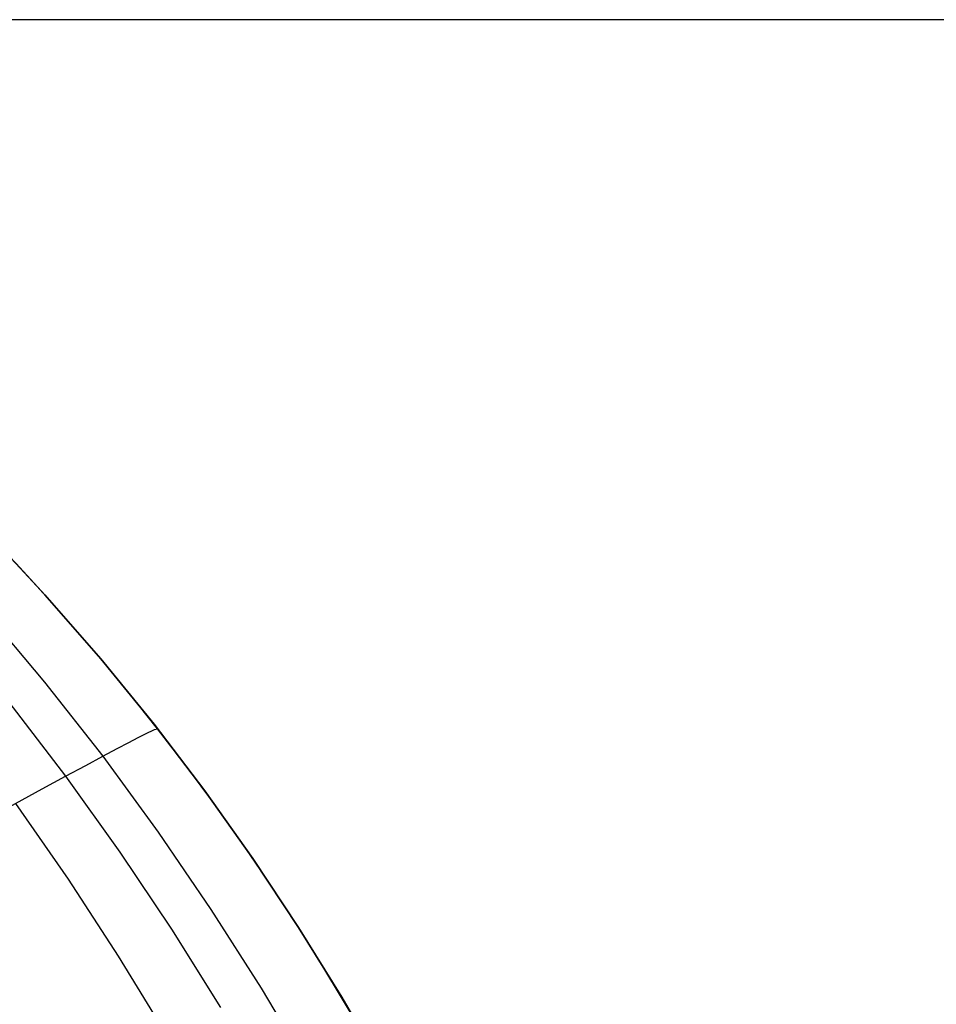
# Model space of a CAD drawing. Header units: millimetres. Extents: x -58 to 58, y -58 to 58.
# Tile 17 of 74: x -42 to -34, y -9 to 0. Entities that reach past the tile are written whole.
import ezdxf

# ---------------------------------------------------------------- set-up
doc = ezdxf.new("R2010")
doc.units = ezdxf.units.MM
doc.header["$MEASUREMENT"] = 0
doc.layers.add('Predefinito', color=5, linetype='Continuous')

msp = doc.modelspace()

# ---------------------------------------------------------------- linework, layer by layer
at = {"layer": 'Predefinito', "color": 9}
for points in [[(57.5, 0), (-57.5, 0)], [(54.5, 0), (-54.5, 0)], [(-41.9535, -4.9413), (-41.69, -5.2274), (-41.1819, -5.8093), (-40.698, -6.4031), (-40.2378, -7.0082), (-39.8005, -7.6238), (-39.3853, -8.2492), (-38.9916, -8.8837), (-38.6185, -9.5265)]]:
    msp.add_lwpolyline(points, dxfattribs=at)
at = {"layer": 'Predefinito', "color": 9, "extrusion": (-2.14328e-06, 2.86885e-06, 1)}
msp.add_lwpolyline([(-36.2081, -15.0484), (-36.5006, -14.2157), (-36.7575, -13.5286), (-37.0278, -12.8467), (-37.3126, -12.1702), (-37.613, -11.4997), (-37.93, -10.8354), (-38.2646, -10.1779), (-38.6178, -9.5275), (-38.9909, -8.8846), (-39.3846, -8.2501), (-39.7998, -7.6247), (-40.2371, -7.0091), (-40.6974, -6.404), (-41.1812, -5.8102), (-41.6893, -5.2284), (-41.9528, -4.9422), (-42.2226, -4.6593), (-42.7009, -4.1814), (-43.1983, -3.714), (-43.7149, -3.2575), (-44.251, -2.812), (-44.8067, -2.378), (-45.3821, -1.9557), (-45.9777, -1.5454), (-46.5934, -1.1474)], dxfattribs=at)
at = {"layer": 'Predefinito', "color": 9}
for points in [[(-38.7525, -9.2907, 59.9979), (-39.1897, -8.559, 59.9977), (-39.4184, -8.1976, 59.9976), (-39.6539, -7.8394, 59.9976), (-39.8964, -7.4846, 59.9975), (-40.1458, -7.1336, 59.9975), (-40.4022, -6.7865, 59.9974), (-40.6656, -6.4437, 59.9974), (-40.936, -6.1054, 59.9974), (-41.2131, -5.7722, 59.9974), (-41.4968, -5.4441, 59.9974), (-41.7869, -5.1213, 59.9975), (-42.0833, -4.8041, 59.9976)], [(-42.2445, -5.3671, 51.3541), (-41.6927, -6.0215, 51.3096), (-41.1642, -6.6941, 51.2698), (-40.66, -7.3829, 51.2346), (-40.1806, -8.0856, 51.2039), (-39.7256, -8.8007, 51.1775), (-39.2947, -9.5264, 51.1553)], [(-42.2445, -5.3671, 328.6459), (-41.6927, -6.0215, 328.6904), (-41.1642, -6.6941, 328.7302), (-40.66, -7.3829, 328.7654), (-40.1806, -8.0856, 328.7961), (-39.7256, -8.8007, 328.8225), (-39.2947, -9.5264, 328.8447)], [(-42.0169, -6.2031, 49.1107), (-41.5017, -6.8764, 49.0607), (-41.0091, -7.5648, 49.0163), (-40.5395, -8.2662, 48.9772), (-40.0926, -8.9791, 48.9434)], [(-42.0169, -6.2031, 330.8893), (-41.5017, -6.8764, 330.9393), (-41.0092, -7.5648, 330.9837), (-40.5395, -8.2662, 331.0228), (-40.0926, -8.9791, 331.0566)], [(-45.5237, -9.0601, 37.5154), (-45.261, -8.9177, 37.9987), (-45.0059, -8.7794, 38.4871), (-44.5184, -8.5149, 39.4787), (-44.0613, -8.2666, 40.4888), (-43.6344, -8.0347, 41.5159), (-43.2379, -7.8193, 42.5586), (-42.8719, -7.6203, 43.6154), (-42.5363, -7.438, 44.685), (-42.2314, -7.2723, 45.766), (-41.9572, -7.1234, 46.8572), (-41.714, -6.9915, 47.9568), (-41.5017, -6.8764, 49.0607), (-41.3192, -6.7777, 50.1653), (-41.1642, -6.6941, 51.2698), (-41.0345, -6.6245, 52.3733), (-40.9279, -6.5678, 53.4748), (-40.8426, -6.523, 54.5736), (-40.7766, -6.4892, 55.6688), (-40.6944, -6.4505, 57.8452), (-40.6656, -6.4437, 59.9975)], [(-45.5237, -9.06, 342.4846), (-45.261, -8.9177, 342.0013), (-45.0059, -8.7794, 341.5129), (-44.5185, -8.5149, 340.5213), (-44.0613, -8.2666, 339.5112), (-43.6344, -8.0347, 338.4841), (-43.2379, -7.8193, 337.4414), (-42.8719, -7.6203, 336.3846), (-42.5363, -7.4379, 335.315), (-42.2314, -7.2723, 334.234), (-41.9572, -7.1234, 333.1428), (-41.714, -6.9915, 332.0432), (-41.5017, -6.8764, 330.9393), (-41.3192, -6.7777, 329.8347), (-41.1642, -6.6941, 328.7302), (-41.0345, -6.6245, 327.6267), (-40.9279, -6.5678, 326.5252), (-40.8426, -6.523, 325.4264), (-40.7766, -6.4892, 324.3312), (-40.6944, -6.4505, 322.1548), (-40.6656, -6.4437, 320.0025)], [(-41.9572, -7.1234, 46.8572), (-41.4798, -7.812, 46.804), (-41.0234, -8.5125, 46.7569), (-40.5875, -9.2235, 46.7159)], [(-41.9572, -7.1234, 333.1428), (-41.4798, -7.812, 333.196), (-41.0234, -8.5125, 333.2431), (-40.5875, -9.2235, 333.2841)]]:
    msp.add_polyline3d(points, dxfattribs=at)

doc.saveas('drawing.dxf')
